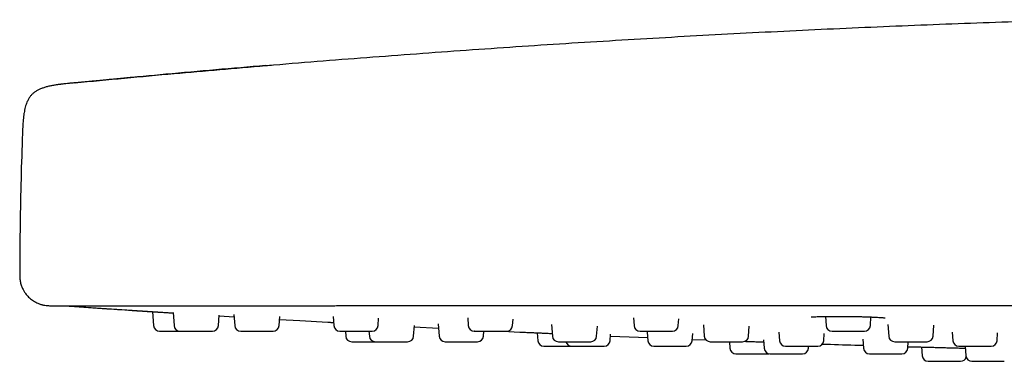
# Model space of a CAD drawing. Header units: millimetres. Extents: x 8 to 1577, y 12 to 2534.
# Tile 124 of 128: x 1377 to 1442, y 2398 to 2420. Entities that reach past the tile are written whole.
import ezdxf

# ---------------------------------------------------------------- set-up
doc = ezdxf.new("R2010")
doc.units = ezdxf.units.MM

msp = doc.modelspace()

# ---------------------------------------------------------------- linework, layer by layer
at = {"color": 7, "linetype": 'Continuous', "lineweight": 30}
for p, q in [((1380.498, 2416.226), (1380.487, 2416.23)), ((1380.487, 2416.23), (1380.499, 2416.226)), ((1380.182, 2401.36), (1380.172, 2401.36)), ((1380.191, 2401.361), (1387.039, 2400.914)), ((1385.672, 2400.998), (1385.737, 2400.07)), ((1387.037, 2400.949), (1387.098, 2400.07)), ((1390.05, 2400.07), (1390.099, 2400.773)), ((1390.096, 2400.724), (1391.099, 2400.663)), ((1391.088, 2400.822), (1391.141, 2400.07)), ((1394.093, 2400.07), (1394.135, 2400.675)), ((1394.122, 2400.484), (1395.467, 2400.405)), ((1395.467, 2400.406), (1397.341, 2400.3)), ((1397.699, 2400.673), (1397.741, 2400.07)), ((1400.693, 2400.07), (1400.727, 2400.558)), ((1406.664, 2400.579), (1406.699, 2400.07)), ((1409.652, 2400.07), (1409.681, 2400.495)), ((1417.707, 2400.582), (1417.743, 2400.07)), ((1420.695, 2400.07), (1420.727, 2400.525)), ((1430.494, 2400.684), (1430.537, 2400.07)), ((1433.489, 2400.07), (1433.529, 2400.647)), ((1398.514, 2399.698), (1398.537, 2399.37)), ((1400.086, 2399.698), (1400.109, 2399.37)), ((1403.061, 2399.37), (1403.112, 2400.09)), ((1403.105, 2399.991), (1404.723, 2399.909)), ((1404.703, 2400.198), (1404.761, 2399.37)), ((1407.713, 2399.37), (1407.736, 2399.698)), ((1409.015, 2399.698), (1410.144, 2399.644)), ((1412.249, 2400.137), (1412.302, 2399.37)), ((1415.254, 2399.37), (1415.301, 2400.036)), ((1418.628, 2399.646), (1418.668, 2399.07)), ((1422.372, 2400.117), (1422.424, 2399.37)), ((1425.376, 2399.37), (1425.423, 2400.043)), ((1427.393, 2399.639), (1427.432, 2399.07)), ((1434.658, 2400.156), (1434.713, 2399.37)), ((1437.665, 2399.37), (1437.716, 2400.103)), ((1438.941, 2399.646), (1438.981, 2399.07)), ((1411.3, 2399.599), (1411.337, 2399.07)), ((1416.149, 2399.07), (1416.18, 2399.513)), ((1416.17, 2399.376), (1418.654, 2399.273)), ((1421.62, 2399.07), (1421.653, 2399.54)), ((1421.626, 2399.155), (1422.545, 2399.119)), ((1424.107, 2398.998), (1424.137, 2398.57)), ((1426.373, 2399.128), (1426.412, 2398.57)), ((1430.384, 2399.07), (1430.418, 2399.556)), ((1432.992, 2399.163), (1433.034, 2398.57)), ((1435.986, 2398.57), (1436.016, 2398.998)), ((1441.933, 2399.07), (1441.969, 2399.582)), ((1429.364, 2398.57), (1429.373, 2398.698)), ((1436.896, 2398.655), (1436.937, 2398.07)), ((1439.816, 2398.698), (1439.86, 2398.07)), ((1424.536, 2398.198), (1426.69, 2398.198)), ((1426.69, 2398.198), (1426.748, 2398.202)), ((1437.336, 2397.698), (1439.49, 2397.698))]:
    msp.add_line(p, q, dxfattribs=at)
for centre, start, end in [((1386.136, 2400.098), 184, 270), ((1387.497, 2400.098), 184, 270), ((1389.651, 2400.098), 270, 356), ((1391.54, 2400.098), 184, 270), ((1393.694, 2400.098), 270, 356), ((1398.14, 2400.098), 184, 270), ((1400.294, 2400.098), 270, 356), ((1407.099, 2400.098), 184, 270), ((1409.253, 2400.098), 270, 356), ((1418.142, 2400.098), 184, 270), ((1420.296, 2400.098), 270, 356), ((1430.936, 2400.098), 184, 270), ((1433.09, 2400.098), 270, 356), ((1398.936, 2399.398), 184, 270), ((1400.508, 2399.398), 184, 270), ((1402.662, 2399.398), 270, 356), ((1405.16, 2399.398), 184, 270), ((1407.314, 2399.398), 270, 356), ((1411.736, 2399.098), 184, 270), ((1412.701, 2399.398), 184, 270), ((1413.596, 2399.098), 194.64801, 270), ((1414.855, 2399.398), 270, 356), ((1415.75, 2399.098), 270, 356), ((1419.067, 2399.098), 184, 270), ((1421.221, 2399.098), 270, 356), ((1422.823, 2399.398), 184, 270), ((1424.977, 2399.398), 270, 356), ((1427.831, 2399.098), 184, 270), ((1429.985, 2399.098), 270, 356), ((1435.112, 2399.398), 184, 270), ((1437.266, 2399.398), 270, 356), ((1439.38, 2399.098), 184, 270), ((1441.534, 2399.098), 270, 356), ((1424.536, 2398.598), 184, 270), ((1426.811, 2398.598), 184, 270), ((1428.965, 2398.598), 270, 356), ((1433.433, 2398.598), 184, 270), ((1435.587, 2398.598), 270, 356), ((1437.336, 2398.098), 184, 270), ((1439.49, 2398.098), 270, 344.00745), ((1440.259, 2398.098), 184, 270)]:
    msp.add_arc(centre, 0.4, start, end, dxfattribs=at)
for points, knots in [([(1393.197, 2417.377), (1393.373, 2417.392), (1395.756, 2417.599), (1400.349, 2417.957), (1406.978, 2418.447), (1413.61, 2418.888), (1420.246, 2419.287), (1426.885, 2419.641), (1433.526, 2419.95), (1440.169, 2420.218), (1444.598, 2420.36), (1446.813, 2420.43)], [0, 0, 0, 0, 0.009853, 0.133596, 0.257347, 0.381109, 0.504882, 0.628662, 0.752445, 0.876225, 1, 1, 1, 1]), ([(1380.487, 2416.23), (1382.692, 2416.44), (1386.923, 2416.843), (1391.158, 2417.203), (1393.185, 2417.376)], [0, 0, 0, 0, 0.521235, 1, 1, 1, 1]), ([(1393.198, 2417.379), (1392.091, 2417.284), (1389.876, 2417.096), (1385.643, 2416.717), (1382.517, 2416.419), (1380.498, 2416.226)], [0, 0, 0, 0, 0.261698, 0.523223, 1, 1, 1, 1]), ([(1380.487, 2416.23), (1380.397, 2416.222), (1380.231, 2416.206), (1380.005, 2416.183), (1379.827, 2416.164), (1379.694, 2416.148), (1379.6, 2416.137), (1379.523, 2416.127), (1379.453, 2416.118), (1379.377, 2416.108), (1379.248, 2416.09), (1379.06, 2416.06), (1378.82, 2416.014), (1378.583, 2415.957), (1378.363, 2415.89), (1378.16, 2415.811), (1377.973, 2415.718), (1377.8, 2415.605), (1377.643, 2415.472), (1377.506, 2415.316), (1377.391, 2415.139), (1377.303, 2414.958), (1377.236, 2414.779), (1377.185, 2414.604), (1377.143, 2414.424), (1377.113, 2414.26), (1377.092, 2414.125), (1377.078, 2414.02), (1377.067, 2413.926), (1377.057, 2413.834), (1377.048, 2413.734), (1377.037, 2413.613), (1377.026, 2413.463), (1377.015, 2413.275), (1377.003, 2413.048), (1376.992, 2412.78), (1376.986, 2412.589), (1376.982, 2412.486)], [0, 0, 0, 0, 0.044261, 0.081531, 0.111788, 0.131899, 0.147308, 0.15842, 0.169537, 0.182061, 0.195935, 0.233561, 0.275496, 0.315676, 0.353194, 0.388285, 0.422258, 0.455801, 0.489362, 0.522919, 0.557161, 0.592918, 0.621164, 0.650863, 0.68215, 0.712126, 0.732521, 0.749348, 0.763855, 0.778773, 0.794849, 0.813424, 0.837923, 0.868641, 0.905842, 0.949668, 1, 1, 1, 1]), ([(1384.797, 2416.631), (1384.732, 2416.625), (1384.382, 2416.593), (1383.732, 2416.533), (1382.836, 2416.449), (1381.899, 2416.361), (1381.115, 2416.287), (1380.644, 2416.241), (1380.498, 2416.227)], [0, 0, 0, 0, 0.046053, 0.245825, 0.454441, 0.672049, 0.898778, 1, 1, 1, 1]), ([(1376.982, 2412.486), (1376.95, 2411.477), (1376.885, 2409.458), (1376.829, 2406.428), (1376.819, 2404.408), (1376.814, 2403.398)], [0, 0, 0, 0, 0.333341, 0.666678, 1, 1, 1, 1]), ([(1376.814, 2403.398), (1376.818, 2403.298), (1376.826, 2403.105), (1376.889, 2402.831), (1376.978, 2402.59), (1377.082, 2402.387), (1377.191, 2402.223), (1377.298, 2402.087), (1377.409, 2401.969), (1377.53, 2401.86), (1377.662, 2401.758), (1377.806, 2401.666), (1377.953, 2401.589), (1378.08, 2401.535), (1378.18, 2401.5), (1378.253, 2401.477), (1378.322, 2401.458), (1378.403, 2401.439), (1378.51, 2401.42), (1378.649, 2401.402), (1378.753, 2401.4), (1378.81, 2401.398)], [0, 0, 0, 0, 0.095345, 0.185009, 0.267057, 0.339992, 0.402768, 0.455082, 0.505341, 0.557194, 0.610459, 0.664925, 0.720044, 0.769044, 0.796921, 0.821054, 0.842138, 0.865826, 0.90049, 0.945511, 1, 1, 1, 1]), ([(1378.81, 2401.398), (1378.813, 2401.398), (1378.82, 2401.398), (1378.875, 2401.398), (1378.966, 2401.398), (1379.095, 2401.398), (1379.261, 2401.398), (1379.465, 2401.398), (1379.703, 2401.398), (1379.894, 2401.398), (1379.989, 2401.398)], [0, 0, 0, 0, 0.119983, 0.245679, 0.371379, 0.497085, 0.622798, 0.74852, 0.874254, 1, 1, 1, 1]), ([(1379.989, 2401.398), (1379.993, 2401.398), (1380.001, 2401.398), (1380.013, 2401.398), (1380.026, 2401.398), (1380.038, 2401.398), (1380.05, 2401.398), (1380.064, 2401.398), (1380.081, 2401.398), (1380.11, 2401.398), (1380.154, 2401.398), (1380.221, 2401.398), (1380.308, 2401.398), (1380.418, 2401.398), (1380.554, 2401.398), (1380.716, 2401.398), (1380.904, 2401.398), (1381.129, 2401.398), (1381.395, 2401.398), (1381.707, 2401.398), (1382.053, 2401.398), (1382.432, 2401.398), (1382.844, 2401.398), (1383.287, 2401.398), (1383.759, 2401.398), (1384.261, 2401.398), (1384.792, 2401.398), (1385.351, 2401.398), (1385.936, 2401.398), (1386.543, 2401.398), (1387.172, 2401.398), (1387.823, 2401.398), (1388.496, 2401.398), (1389.188, 2401.398), (1389.899, 2401.398), (1390.625, 2401.398), (1391.368, 2401.398), (1392.072, 2401.398), (1392.735, 2401.398), (1393.355, 2401.398), (1393.978, 2401.398), (1394.606, 2401.398), (1395.239, 2401.398), (1395.781, 2401.398), (1396.114, 2401.398), (1396.229, 2401.398)], [0, 0, 0, 0, 0.013966, 0.026876, 0.038732, 0.049533, 0.059279, 0.067971, 0.078451, 0.090208, 0.113853, 0.136168, 0.159474, 0.184606, 0.209093, 0.234152, 0.259144, 0.283906, 0.312348, 0.340703, 0.369031, 0.397394, 0.425852, 0.4542, 0.482511, 0.510842, 0.539253, 0.567799, 0.596335, 0.62474, 0.653071, 0.681388, 0.709747, 0.738195, 0.766553, 0.794881, 0.823241, 0.851694, 0.874185, 0.896873, 0.919787, 0.942005, 0.964607, 0.987766, 1, 1, 1, 1]), ([(1380.024, 2401.398), (1380.026, 2401.397), (1380.044, 2401.387), (1380.077, 2401.377), (1380.124, 2401.365), (1380.154, 2401.362), (1380.169, 2401.36)], [0, 0, 0, 0, 0.03769, 0.346497, 0.669701, 1, 1, 1, 1]), ([(1380.168, 2401.36), (1380.984, 2401.305), (1382.44, 2401.207), (1383.896, 2401.113), (1384.537, 2401.071)], [0, 0, 0, 0, 0.560002, 1, 1, 1, 1]), ([(1384.537, 2401.071), (1384.54, 2401.071), (1384.544, 2401.07), (1384.584, 2401.068), (1384.648, 2401.064), (1384.736, 2401.058), (1384.848, 2401.051), (1384.983, 2401.042), (1385.138, 2401.032), (1385.333, 2401.02), (1385.572, 2401.005), (1385.861, 2400.986), (1386.173, 2400.967), (1386.502, 2400.946), (1386.793, 2400.928), (1386.974, 2400.916), (1387.039, 2400.912)], [0, 0, 0, 0, 0.065176, 0.129798, 0.194507, 0.259945, 0.324456, 0.389429, 0.454466, 0.519054, 0.605768, 0.691633, 0.778149, 0.864967, 0.950866, 1, 1, 1, 1]), ([(1396.05, 2401.398), (1396.382, 2401.398), (1397.047, 2401.398), (1398.05, 2401.4), (1399.056, 2401.402), (1399.727, 2401.405), (1400.062, 2401.406)], [0, 0, 0, 0, 0.249822, 0.499943, 0.750091, 1, 1, 1, 1]), ([(1553.558, 2401.398), (1550.349, 2401.398), (1543.932, 2401.398), (1534.305, 2401.398), (1524.678, 2401.398), (1515.051, 2401.398), (1505.481, 2401.398), (1495.969, 2401.398), (1486.514, 2401.398), (1477.059, 2401.398), (1467.539, 2401.398), (1457.956, 2401.398), (1448.308, 2401.398), (1438.66, 2401.398), (1429.012, 2401.398), (1419.364, 2401.398), (1409.715, 2401.398), (1403.284, 2401.398), (1400.068, 2401.398)], [0, 0, 0, 0, 0.062736, 0.125466, 0.18819, 0.250909, 0.313625, 0.375218, 0.436809, 0.4984, 0.55999, 0.622838, 0.685689, 0.748542, 0.811398, 0.87426, 0.937127, 1, 1, 1, 1]), ([(1397.341, 2400.3), (1397.343, 2400.3), (1397.348, 2400.299), (1397.388, 2400.297), (1397.451, 2400.294), (1397.54, 2400.289), (1397.632, 2400.284), (1397.702, 2400.28), (1397.727, 2400.279)], [0, 0, 0, 0, 0.1814894, 0.3614355, 0.5416217, 0.7238241, 0.903467, 1, 1, 1, 1]), ([(1429.544, 2400.655), (1429.544, 2400.655), (1429.546, 2400.652), (1429.569, 2400.653), (1429.627, 2400.655), (1429.722, 2400.66), (1429.857, 2400.667), (1430.029, 2400.673), (1430.228, 2400.679), (1430.452, 2400.683), (1430.694, 2400.687), (1430.95, 2400.689), (1431.217, 2400.689), (1431.49, 2400.689), (1431.769, 2400.687), (1432.052, 2400.684), (1432.336, 2400.68), (1432.618, 2400.675), (1432.895, 2400.668), (1433.163, 2400.661), (1433.419, 2400.652), (1433.658, 2400.642), (1433.874, 2400.632), (1434.059, 2400.621), (1434.213, 2400.611), (1434.32, 2400.603), (1434.392, 2400.597), (1434.439, 2400.592), (1434.468, 2400.589), (1434.481, 2400.587), (1434.481, 2400.588), (1434.481, 2400.588)], [0, 0, 0, 0, 0.010603, 0.041302, 0.074664, 0.11069, 0.149344, 0.189982, 0.230413, 0.270476, 0.310193, 0.349567, 0.388563, 0.427138, 0.465407, 0.503909, 0.542711, 0.58184, 0.621333, 0.66121, 0.701483, 0.742164, 0.782801, 0.823043, 0.862633, 0.901592, 0.92722, 0.952559, 0.977544, 0.993929, 1, 1, 1, 1]), ([(1386.136, 2399.698), (1386.138, 2399.698), (1386.141, 2399.698), (1386.167, 2399.698), (1386.218, 2399.698), (1386.306, 2399.698), (1386.446, 2399.698), (1386.589, 2399.698), (1386.715, 2399.698), (1386.844, 2399.698), (1387.01, 2399.698), (1387.191, 2399.698), (1387.348, 2399.698), (1387.44, 2399.698), (1387.485, 2399.698), (1387.487, 2399.698)], [0, 0, 0, 0, 0.068844, 0.137257, 0.20634, 0.317872, 0.429676, 0.541208, 0.596854, 0.653159, 0.756109, 0.859328, 0.928173, 0.996585, 1, 1, 1, 1]), ([(1387.498, 2399.698), (1387.501, 2399.698), (1387.506, 2399.698), (1387.543, 2399.698), (1387.591, 2399.698), (1387.668, 2399.698), (1387.785, 2399.698), (1387.952, 2399.698), (1388.113, 2399.698), (1388.25, 2399.698), (1388.387, 2399.698), (1388.559, 2399.698), (1388.74, 2399.698), (1388.894, 2399.698), (1389.02, 2399.698), (1389.165, 2399.698), (1389.318, 2399.698), (1389.462, 2399.698), (1389.552, 2399.698), (1389.604, 2399.698), (1389.637, 2399.698), (1389.657, 2399.698), (1389.651, 2399.698), (1389.65, 2399.698)], [0, 0, 0, 0, 0.055548, 0.095605, 0.135411, 0.175607, 0.240502, 0.305555, 0.37045, 0.402827, 0.435588, 0.495489, 0.555548, 0.595605, 0.635411, 0.675607, 0.740502, 0.805555, 0.87045, 0.902827, 0.935588, 0.995489, 1, 1, 1, 1]), ([(1391.542, 2399.698), (1391.544, 2399.698), (1391.547, 2399.698), (1391.593, 2399.698), (1391.656, 2399.698), (1391.725, 2399.698), (1391.826, 2399.698), (1391.968, 2399.698), (1392.158, 2399.698), (1392.332, 2399.698), (1392.476, 2399.698), (1392.617, 2399.698), (1392.79, 2399.698), (1392.965, 2399.698), (1393.11, 2399.698), (1393.227, 2399.698), (1393.355, 2399.698), (1393.487, 2399.698), (1393.599, 2399.698), (1393.661, 2399.698), (1393.685, 2399.698), (1393.696, 2399.698), (1393.692, 2399.698), (1393.692, 2399.698)], [0, 0, 0, 0, 0.051226, 0.111502, 0.151704, 0.191654, 0.231996, 0.297126, 0.362415, 0.427546, 0.46004, 0.49292, 0.553039, 0.613315, 0.653517, 0.693467, 0.733809, 0.798939, 0.864228, 0.929358, 0.961853, 0.994733, 1, 1, 1, 1]), ([(1398.141, 2399.698), (1398.141, 2399.698), (1398.14, 2399.698), (1398.154, 2399.698), (1398.193, 2399.698), (1398.27, 2399.698), (1398.357, 2399.698), (1398.445, 2399.698), (1398.567, 2399.698), (1398.73, 2399.698), (1398.936, 2399.698), (1399.118, 2399.698), (1399.265, 2399.698), (1399.405, 2399.698), (1399.574, 2399.698), (1399.738, 2399.698), (1399.87, 2399.698), (1399.973, 2399.698), (1400.082, 2399.698), (1400.187, 2399.698), (1400.264, 2399.698), (1400.294, 2399.698), (1400.293, 2399.698), (1400.293, 2399.698)], [0, 0, 0, 0, 0.013952, 0.046713, 0.106614, 0.166673, 0.20673, 0.246536, 0.286732, 0.351627, 0.41668, 0.481575, 0.513952, 0.546713, 0.606614, 0.666673, 0.70673, 0.746536, 0.786732, 0.851627, 0.91668, 0.981575, 1, 1, 1, 1]), ([(1407.104, 2399.698), (1407.103, 2399.698), (1407.101, 2399.698), (1407.123, 2399.698), (1407.16, 2399.698), (1407.23, 2399.698), (1407.333, 2399.698), (1407.442, 2399.698), (1407.547, 2399.698), (1407.686, 2399.698), (1407.864, 2399.698), (1408.081, 2399.698), (1408.265, 2399.698), (1408.41, 2399.698), (1408.546, 2399.698), (1408.704, 2399.698), (1408.853, 2399.698), (1408.968, 2399.698), (1409.053, 2399.698), (1409.14, 2399.698), (1409.213, 2399.698), (1409.253, 2399.698), (1409.248, 2399.698), (1409.247, 2399.698)], [0, 0, 0, 0, 0.03714, 0.069517, 0.102278, 0.162179, 0.222238, 0.262295, 0.302101, 0.342297, 0.407191, 0.472245, 0.53714, 0.569517, 0.602278, 0.662179, 0.722238, 0.762295, 0.802101, 0.842297, 0.907191, 0.972245, 1, 1, 1, 1]), ([(1410.144, 2399.644), (1410.147, 2399.644), (1410.152, 2399.644), (1410.191, 2399.642), (1410.255, 2399.639), (1410.343, 2399.635), (1410.455, 2399.63), (1410.589, 2399.625), (1410.745, 2399.618), (1410.939, 2399.609), (1411.179, 2399.599), (1411.467, 2399.586), (1411.78, 2399.572), (1412.056, 2399.56), (1412.23, 2399.552), (1412.29, 2399.549)], [0, 0, 0, 0, 0.07161, 0.142611, 0.213705, 0.285592, 0.356474, 0.427852, 0.49931, 0.570269, 0.665553, 0.759889, 0.85493, 0.95032, 1, 1, 1, 1]), ([(1418.148, 2399.698), (1418.146, 2399.698), (1418.142, 2399.698), (1418.174, 2399.698), (1418.223, 2399.698), (1418.284, 2399.698), (1418.379, 2399.698), (1418.507, 2399.698), (1418.634, 2399.698), (1418.753, 2399.698), (1418.904, 2399.698), (1419.093, 2399.698), (1419.314, 2399.698), (1419.495, 2399.698), (1419.633, 2399.698), (1419.76, 2399.698), (1419.904, 2399.698), (1420.033, 2399.698), (1420.127, 2399.698), (1420.193, 2399.698), (1420.254, 2399.698), (1420.294, 2399.698), (1420.292, 2399.698), (1420.291, 2399.698)], [0, 0, 0, 0, 0.027755, 0.09265, 0.125027, 0.157788, 0.217689, 0.277748, 0.317805, 0.357611, 0.397807, 0.462702, 0.527755, 0.59265, 0.625027, 0.657788, 0.717689, 0.777748, 0.817805, 0.857611, 0.897807, 0.962702, 1, 1, 1, 1]), ([(1430.94, 2399.698), (1430.939, 2399.698), (1430.933, 2399.698), (1430.968, 2399.698), (1431.03, 2399.698), (1431.103, 2399.698), (1431.185, 2399.698), (1431.305, 2399.698), (1431.453, 2399.698), (1431.594, 2399.698), (1431.723, 2399.698), (1431.883, 2399.698), (1432.075, 2399.698), (1432.294, 2399.698), (1432.466, 2399.698), (1432.593, 2399.698), (1432.708, 2399.698), (1432.833, 2399.698), (1432.938, 2399.698), (1433.009, 2399.698), (1433.053, 2399.698), (1433.085, 2399.698), (1433.085, 2399.698), (1433.086, 2399.698)], [0, 0, 0, 0, 0.018224, 0.083277, 0.148172, 0.180549, 0.21331, 0.273212, 0.33327, 0.373327, 0.413133, 0.453329, 0.518224, 0.583277, 0.648172, 0.680549, 0.71331, 0.773212, 0.83327, 0.873327, 0.913133, 0.953329, 1, 1, 1, 1]), ([(1398.936, 2398.998), (1398.938, 2398.998), (1398.941, 2398.998), (1398.967, 2398.998), (1399.018, 2398.998), (1399.106, 2398.998), (1399.246, 2398.998), (1399.389, 2398.998), (1399.515, 2398.998), (1399.644, 2398.998), (1399.81, 2398.998), (1399.991, 2398.998), (1400.148, 2398.998), (1400.281, 2398.998), (1400.4, 2398.998), (1400.468, 2398.998), (1400.497, 2398.998)], [0, 0, 0, 0, 0.061706, 0.123025, 0.184945, 0.284912, 0.385123, 0.48509, 0.534966, 0.585432, 0.677707, 0.770223, 0.831929, 0.893248, 0.955168, 1, 1, 1, 1]), ([(1400.509, 2398.998), (1400.509, 2398.998), (1400.503, 2398.998), (1400.523, 2398.998), (1400.562, 2398.998), (1400.615, 2398.998), (1400.696, 2398.998), (1400.817, 2398.998), (1400.988, 2398.998), (1401.151, 2398.998), (1401.29, 2398.998), (1401.428, 2398.998), (1401.601, 2398.998), (1401.781, 2398.998), (1401.933, 2398.998), (1402.059, 2398.998), (1402.201, 2398.998), (1402.351, 2398.998), (1402.49, 2398.998), (1402.576, 2398.998), (1402.623, 2398.998), (1402.654, 2398.998), (1402.658, 2398.998), (1402.661, 2398.998)], [0, 0, 0, 0, 0.0044352, 0.0644935, 0.1045505, 0.1443565, 0.1845526, 0.2494473, 0.3145007, 0.3793955, 0.411773, 0.4445338, 0.5044352, 0.5644935, 0.6045505, 0.6443565, 0.6845526, 0.7494473, 0.8145007, 0.8793955, 0.911773, 0.9445338, 1, 1, 1, 1]), ([(1405.161, 2398.998), (1405.161, 2398.998), (1405.159, 2398.998), (1405.18, 2398.998), (1405.235, 2398.998), (1405.306, 2398.998), (1405.382, 2398.998), (1405.49, 2398.998), (1405.639, 2398.998), (1405.835, 2398.998), (1406.012, 2398.998), (1406.157, 2398.998), (1406.298, 2398.998), (1406.47, 2398.998), (1406.643, 2398.998), (1406.784, 2398.998), (1406.896, 2398.998), (1407.019, 2398.998), (1407.142, 2398.998), (1407.244, 2398.998), (1407.295, 2398.998), (1407.313, 2398.998), (1407.313, 2398.998), (1407.313, 2398.998)], [0, 0, 0, 0, 0.0090467, 0.068948, 0.1290064, 0.1690634, 0.2088694, 0.2490654, 0.3139602, 0.3790135, 0.4439084, 0.4762858, 0.5090467, 0.568948, 0.6290064, 0.6690634, 0.7088694, 0.7490654, 0.8139602, 0.8790135, 0.9439084, 0.9762858, 1, 1, 1, 1]), ([(1412.704, 2398.998), (1412.703, 2398.998), (1412.699, 2398.998), (1412.71, 2398.998), (1412.733, 2398.998), (1412.789, 2398.998), (1412.878, 2398.998), (1412.976, 2398.998), (1413.073, 2398.998), (1413.204, 2398.998), (1413.374, 2398.998), (1413.587, 2398.998), (1413.771, 2398.998), (1413.917, 2398.998), (1414.056, 2398.998), (1414.22, 2398.998), (1414.378, 2398.998), (1414.502, 2398.998), (1414.596, 2398.998), (1414.695, 2398.998), (1414.785, 2398.998), (1414.846, 2398.998), (1414.851, 2398.998), (1414.853, 2398.998)], [0, 0, 0, 0, 0.008457, 0.040834, 0.073595, 0.133496, 0.193555, 0.233612, 0.273418, 0.313614, 0.378508, 0.443562, 0.508457, 0.540834, 0.573595, 0.633496, 0.693555, 0.733612, 0.773418, 0.813614, 0.878508, 0.943562, 1, 1, 1, 1]), ([(1422.826, 2398.998), (1422.825, 2398.998), (1422.818, 2398.998), (1422.841, 2398.998), (1422.88, 2398.998), (1422.933, 2398.998), (1423.02, 2398.998), (1423.139, 2398.998), (1423.26, 2398.998), (1423.374, 2398.998), (1423.522, 2398.998), (1423.707, 2398.998), (1423.928, 2398.998), (1424.111, 2398.998), (1424.251, 2398.998), (1424.382, 2398.998), (1424.532, 2398.998), (1424.669, 2398.998), (1424.77, 2398.998), (1424.844, 2398.998), (1424.914, 2398.998), (1424.968, 2398.998), (1424.973, 2398.998), (1424.975, 2398.998)], [0, 0, 0, 0, 0.008042, 0.072937, 0.105314, 0.138075, 0.197977, 0.258035, 0.298092, 0.337898, 0.378094, 0.442989, 0.508042, 0.572937, 0.605314, 0.638075, 0.697977, 0.758035, 0.798092, 0.837898, 0.878094, 0.942989, 1, 1, 1, 1]), ([(1425.124, 2399.027), (1425.167, 2399.026), (1425.323, 2399.02), (1425.601, 2399.01), (1425.946, 2398.998), (1426.21, 2398.988), (1426.35, 2398.983), (1426.383, 2398.982)], [0, 0, 0, 0, 0.103771, 0.375747, 0.648548, 0.918783, 1, 1, 1, 1]), ([(1435.114, 2398.998), (1435.113, 2398.998), (1435.106, 2398.998), (1435.135, 2398.998), (1435.191, 2398.998), (1435.26, 2398.998), (1435.338, 2398.998), (1435.453, 2398.998), (1435.598, 2398.998), (1435.737, 2398.998), (1435.863, 2398.998), (1436.022, 2398.998), (1436.214, 2398.998), (1436.434, 2398.998), (1436.608, 2398.998), (1436.738, 2398.998), (1436.855, 2398.998), (1436.985, 2398.998), (1437.094, 2398.998), (1437.17, 2398.998), (1437.218, 2398.998), (1437.257, 2398.998), (1437.261, 2398.998), (1437.264, 2398.998)], [0, 0, 0, 0, 0.00748, 0.072534, 0.137429, 0.169806, 0.202567, 0.262468, 0.322527, 0.362584, 0.40239, 0.442586, 0.50748, 0.572534, 0.637429, 0.669806, 0.702567, 0.762468, 0.822527, 0.862584, 0.90239, 0.942586, 1, 1, 1, 1]), ([(1411.736, 2398.698), (1411.738, 2398.698), (1411.741, 2398.698), (1411.767, 2398.698), (1411.818, 2398.698), (1411.906, 2398.698), (1412.046, 2398.698), (1412.189, 2398.698), (1412.315, 2398.698), (1412.444, 2398.698), (1412.61, 2398.698), (1412.791, 2398.698), (1412.948, 2398.698), (1413.081, 2398.698), (1413.237, 2398.698), (1413.406, 2398.698), (1413.532, 2398.698), (1413.581, 2398.698), (1413.585, 2398.698)], [0, 0, 0, 0, 0.053076, 0.105819, 0.159078, 0.245064, 0.33126, 0.417245, 0.460146, 0.503554, 0.582923, 0.662501, 0.715576, 0.768319, 0.821579, 0.907565, 0.99376, 1, 1, 1, 1]), ([(1413.6, 2398.698), (1413.598, 2398.698), (1413.593, 2398.698), (1413.619, 2398.698), (1413.665, 2398.698), (1413.721, 2398.698), (1413.808, 2398.698), (1413.935, 2398.698), (1414.112, 2398.698), (1414.278, 2398.698), (1414.419, 2398.698), (1414.557, 2398.698), (1414.73, 2398.698), (1414.91, 2398.698), (1415.061, 2398.698), (1415.184, 2398.698), (1415.323, 2398.698), (1415.468, 2398.698), (1415.601, 2398.698), (1415.68, 2398.698), (1415.721, 2398.698), (1415.745, 2398.698), (1415.746, 2398.698), (1415.746, 2398.698)], [0, 0, 0, 0, 0.0168321, 0.0768905, 0.1169475, 0.1567535, 0.1969495, 0.2618443, 0.3268976, 0.3917925, 0.4241699, 0.4569308, 0.5168321, 0.5768905, 0.6169475, 0.6567535, 0.6969495, 0.7618443, 0.8268976, 0.8917925, 0.9241699, 0.9569308, 1, 1, 1, 1]), ([(1419.067, 2398.698), (1419.067, 2398.698), (1419.065, 2398.698), (1419.074, 2398.698), (1419.106, 2398.698), (1419.176, 2398.698), (1419.258, 2398.698), (1419.342, 2398.698), (1419.46, 2398.698), (1419.618, 2398.698), (1419.821, 2398.698), (1420.002, 2398.698), (1420.148, 2398.698), (1420.289, 2398.698), (1420.459, 2398.698), (1420.626, 2398.698), (1420.762, 2398.698), (1420.868, 2398.698), (1420.982, 2398.698), (1421.093, 2398.698), (1421.179, 2398.698), (1421.217, 2398.698), (1421.22, 2398.698), (1421.221, 2398.698)], [0, 0, 0, 0, 0.001121, 0.033845, 0.093679, 0.15367, 0.193682, 0.233444, 0.273595, 0.338417, 0.403397, 0.468219, 0.50056, 0.533285, 0.593119, 0.65311, 0.693122, 0.732883, 0.773034, 0.837856, 0.902837, 0.967659, 1, 1, 1, 1]), ([(1427.836, 2398.698), (1427.836, 2398.698), (1427.836, 2398.698), (1427.862, 2398.698), (1427.903, 2398.698), (1427.977, 2398.698), (1428.084, 2398.698), (1428.196, 2398.698), (1428.303, 2398.698), (1428.445, 2398.698), (1428.625, 2398.698), (1428.843, 2398.698), (1429.027, 2398.698), (1429.171, 2398.698), (1429.306, 2398.698), (1429.462, 2398.698), (1429.608, 2398.698), (1429.72, 2398.698), (1429.803, 2398.698), (1429.886, 2398.698), (1429.954, 2398.698), (1429.988, 2398.698), (1429.982, 2398.698), (1429.981, 2398.698)], [0, 0, 0, 0, 0.045693, 0.0780704, 0.1108313, 0.1707326, 0.230791, 0.270848, 0.310654, 0.35085, 0.4157448, 0.4807981, 0.545693, 0.5780704, 0.6108313, 0.6707326, 0.730791, 0.770848, 0.810654, 0.85085, 0.9157448, 0.9807981, 1, 1, 1, 1]), ([(1430.289, 2398.847), (1431.009, 2398.823), (1431.92, 2398.792), (1432.83, 2398.765), (1433.02, 2398.76)], [0, 0, 0, 0, 0.791424, 1, 1, 1, 1]), ([(1435.993, 2398.672), (1436.016, 2398.671), (1436.075, 2398.67), (1436.197, 2398.667), (1436.351, 2398.663), (1436.546, 2398.658), (1436.785, 2398.651), (1437.074, 2398.644), (1437.387, 2398.636), (1437.716, 2398.627), (1438.057, 2398.618), (1438.404, 2398.609), (1438.75, 2398.599), (1439.092, 2398.59), (1439.419, 2398.581), (1439.666, 2398.574), (1439.793, 2398.571), (1439.825, 2398.57)], [0, 0, 0, 0, 0.037329, 0.094837, 0.152413, 0.209585, 0.286364, 0.362372, 0.438942, 0.515804, 0.59184, 0.668379, 0.745151, 0.821201, 0.897855, 0.974475, 1, 1, 1, 1]), ([(1439.382, 2398.698), (1439.385, 2398.698), (1439.39, 2398.698), (1439.442, 2398.698), (1439.503, 2398.698), (1439.576, 2398.698), (1439.685, 2398.698), (1439.824, 2398.698), (1439.96, 2398.698), (1440.084, 2398.698), (1440.24, 2398.698), (1440.432, 2398.698), (1440.652, 2398.698), (1440.829, 2398.698), (1440.962, 2398.698), (1441.083, 2398.698), (1441.218, 2398.698), (1441.334, 2398.698), (1441.416, 2398.698), (1441.471, 2398.698), (1441.515, 2398.698), (1441.54, 2398.698), (1441.533, 2398.698), (1441.532, 2398.698)], [0, 0, 0, 0, 0.057676, 0.122571, 0.154949, 0.18771, 0.247611, 0.307669, 0.347726, 0.387532, 0.427728, 0.492623, 0.557676, 0.622571, 0.654949, 0.68771, 0.747611, 0.807669, 0.847726, 0.887532, 0.927728, 0.992623, 1, 1, 1, 1]), ([(1426.815, 2398.198), (1426.815, 2398.198), (1426.813, 2398.198), (1426.849, 2398.198), (1426.904, 2398.198), (1426.967, 2398.198), (1427.062, 2398.198), (1427.197, 2398.198), (1427.381, 2398.198), (1427.552, 2398.198), (1427.694, 2398.198), (1427.834, 2398.198), (1428.007, 2398.198), (1428.185, 2398.198), (1428.333, 2398.198), (1428.453, 2398.198), (1428.586, 2398.198), (1428.724, 2398.198), (1428.846, 2398.198), (1428.916, 2398.198), (1428.949, 2398.198), (1428.964, 2398.198), (1428.961, 2398.198), (1428.96, 2398.198)], [0, 0, 0, 0, 0.0351641, 0.0952224, 0.1352795, 0.1750854, 0.2152815, 0.2801763, 0.3452296, 0.4101244, 0.4425019, 0.4752627, 0.5351641, 0.5952224, 0.6352795, 0.6750854, 0.7152815, 0.7801763, 0.8452296, 0.9101244, 0.9425019, 0.9752627, 1, 1, 1, 1]), ([(1433.434, 2398.198), (1433.434, 2398.198), (1433.429, 2398.198), (1433.44, 2398.198), (1433.462, 2398.198), (1433.516, 2398.198), (1433.604, 2398.198), (1433.7, 2398.198), (1433.797, 2398.198), (1433.926, 2398.198), (1434.096, 2398.198), (1434.308, 2398.198), (1434.491, 2398.198), (1434.638, 2398.198), (1434.777, 2398.198), (1434.942, 2398.198), (1435.1, 2398.198), (1435.225, 2398.198), (1435.321, 2398.198), (1435.421, 2398.198), (1435.512, 2398.198), (1435.576, 2398.198), (1435.582, 2398.198), (1435.585, 2398.198)], [0, 0, 0, 0, 0.005391, 0.0377684, 0.0705292, 0.1304306, 0.190489, 0.230546, 0.270352, 0.310548, 0.3754428, 0.4404961, 0.505391, 0.5377684, 0.5705292, 0.6304306, 0.690489, 0.730546, 0.770352, 0.810548, 0.8754428, 0.9404961, 1, 1, 1, 1]), ([(1440.26, 2397.698), (1440.26, 2397.698), (1440.257, 2397.698), (1440.276, 2397.698), (1440.328, 2397.698), (1440.398, 2397.698), (1440.472, 2397.698), (1440.579, 2397.698), (1440.726, 2397.698), (1440.921, 2397.698), (1441.097, 2397.698), (1441.243, 2397.698), (1441.384, 2397.698), (1441.556, 2397.698), (1441.729, 2397.698), (1441.871, 2397.698), (1441.984, 2397.698), (1442.109, 2397.698), (1442.233, 2397.698), (1442.338, 2397.698), (1442.391, 2397.698), (1442.411, 2397.698), (1442.412, 2397.698), (1442.412, 2397.698)], [0, 0, 0, 0, 0.005011, 0.064913, 0.124971, 0.165028, 0.204834, 0.24503, 0.309925, 0.374978, 0.439873, 0.472251, 0.505011, 0.564913, 0.624971, 0.665028, 0.704834, 0.74503, 0.809925, 0.874978, 0.939873, 0.972251, 1, 1, 1, 1])]:
    msp.add_open_spline(points, degree=3, knots=knots, dxfattribs=at)

doc.saveas('drawing.dxf')
